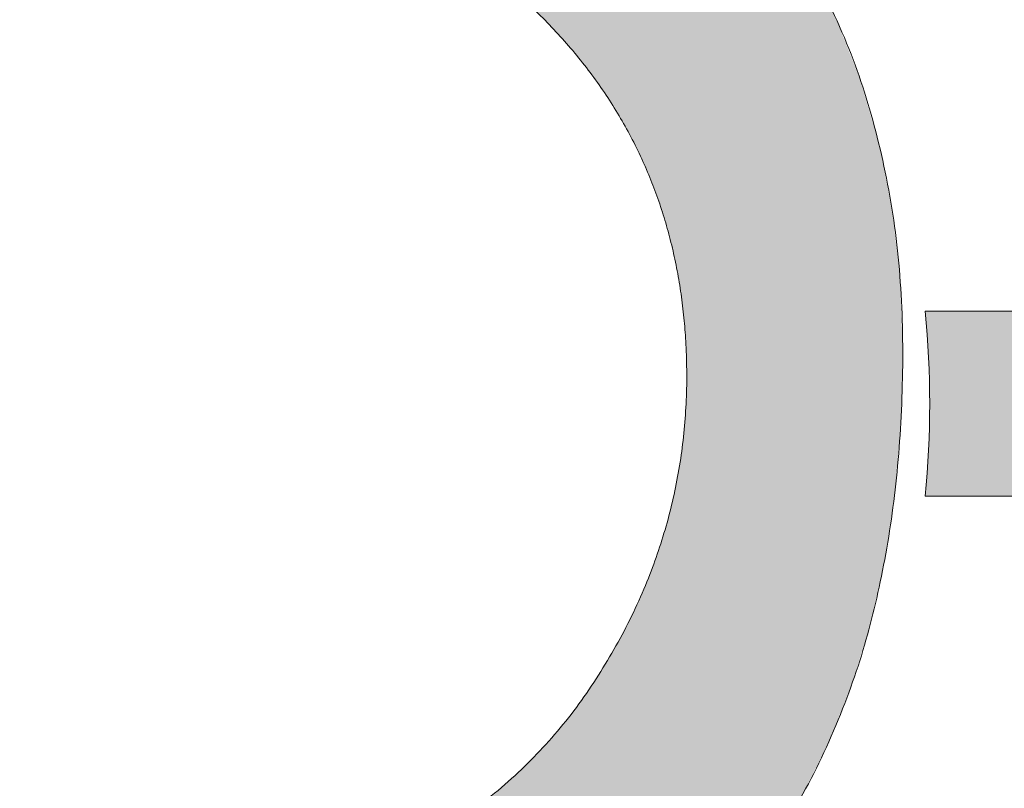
# Model space of a CAD drawing. Header units: inches. Extents: x -434 to -285, y -58 to 33.
# Tile 74 of 103: x -302.346 to -301.09, y -35.767 to -34.785. Entities that reach past the tile are written whole.
import ezdxf

# ---------------------------------------------------------------- set-up
doc = ezdxf.new("R2010")
doc.units = ezdxf.units.IN
doc.header["$LTSCALE"] = 32
doc.header["$MEASUREMENT"] = 0
doc.header["$PDMODE"] = 1
doc.header["$PDSIZE"] = -2
doc.linetypes.add('Dash Style-1', pattern=[0.083328, 0.041656, -0.041672])
for name, color, linetype, lineweight in [('Black', 7, 'Continuous', 18), ('DashLine', 7, 'Dash Style-1', 13), ('DashLineFill', 7, 'Dash Style-1', 13), ('Drawing', 7, 'Continuous', 18), ('Leg_Locator', 7, 'Continuous', 13), ('Metal-Black', 7, 'Continuous', 18), ('Metal-DeskStructure', 7, 'Continuous', 13), ('Plastic-BracketCover', 7, 'Continuous', 13), ('SolidLine', 7, 'Continuous', 15), ('Wood_1-H', 7, 'Continuous', 13)]:
    doc.layers.add(name, color=color, linetype=linetype, lineweight=lineweight)
doc.layers.add('Metal-Leg', color=7, linetype='Continuous', lineweight=18, true_color=0x4c4c4c)
pattern_1 = [(45, (0, 0), (-1.61301565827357, 1.935715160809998), []), (45, (-1.0608, 1.0608), (-0.4723460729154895, 0.4167612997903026), [])]

# ---------------------------------------------------------------- blocks, each defined once
blk = doc.blocks.new('Slate-LegBrace (2D)')
at = {"layer": 'DashLineFill', "linetype": 'Continuous', "lineweight": 13}
h = blk.add_hatch(dxfattribs=at)
h.set_pattern_fill('Steel', color=253, style=0, pattern_type=2)
h.set_pattern_definition(pattern_1)
edge = h.paths.add_edge_path()
edge.add_line((-2.199587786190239, 0.1351515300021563), (-1.374775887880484, 0.1351515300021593))
edge.add_arc((3.774758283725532e-15, 0.01355418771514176), 1.380142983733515, 5.054592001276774, 174.9454079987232, ccw=False)
edge.add_line((1.374775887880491, 0.1351515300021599), (2.199718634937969, 0.1351515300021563))
edge.add_arc((6.542437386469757e-05, 0.01705725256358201), 2.202821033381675, 3.073127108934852, 176.9268728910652)
h = blk.add_hatch(dxfattribs=at)
h.set_pattern_fill('Steel', color=253, style=0, pattern_type=2)
h.set_pattern_definition(pattern_1)
edge = h.paths.add_edge_path()
edge.add_line((-2.191696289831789, 0.2375138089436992), (-1.463739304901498, 0.2375137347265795))
edge.add_arc((6.542437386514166e-05, 0.01704129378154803), 1.480314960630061, 8.565281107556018, 171.4347188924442, ccw=False)
edge.add_line((1.463870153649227, 0.2375137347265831), (2.191827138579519, 0.2375138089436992))
edge.add_line((2.191827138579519, 0.2375138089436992), (2.19971863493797, 0.1351515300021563))
edge.add_line((2.19971863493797, 0.1351515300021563), (1.374775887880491, 0.1351515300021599))
edge.add_arc((3.33066907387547e-15, 0.01355418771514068), 1.380142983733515, 5.054592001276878, 174.9454079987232)
edge.add_line((-1.374775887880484, 0.1351515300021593), (-2.19958778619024, 0.1351515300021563))
edge.add_line((-2.19958778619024, 0.1351515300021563), (-2.191696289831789, 0.2375138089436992))
h = blk.add_hatch(dxfattribs=at)
h.set_pattern_fill('Steel', color=253, style=0, pattern_type=2)
h.set_pattern_definition(pattern_1)
edge = h.paths.add_edge_path()
edge.add_line((-2.199587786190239, -0.1351515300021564), (-1.374775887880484, -0.1351515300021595))
edge.add_arc((3.774758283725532e-15, -0.01355418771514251), 1.380142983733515, 185.0545920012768, 354.9454079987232)
edge.add_line((1.374775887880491, -0.13515153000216), (2.199718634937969, -0.1351515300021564))
edge.add_arc((6.542437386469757e-05, -0.01705725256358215), 2.202821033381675, 183.0731271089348, 356.92687289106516, ccw=False)
h = blk.add_hatch(dxfattribs=at)
h.set_pattern_fill('Steel', color=253, style=0, pattern_type=2)
h.set_pattern_definition(pattern_1)
edge = h.paths.add_edge_path()
edge.add_line((2.191696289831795, -0.2375138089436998), (1.463739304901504, -0.2375137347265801))
edge.add_arc((-6.542437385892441e-05, -0.01704129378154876), 1.480314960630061, 188.5652811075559, 351.4347188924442, ccw=False)
edge.add_line((-1.463870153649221, -0.2375137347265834), (-2.191827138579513, -0.2375138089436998))
edge.add_line((-2.191827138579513, -0.2375138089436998), (-2.199718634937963, -0.1351515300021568))
edge.add_line((-2.199718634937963, -0.1351515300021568), (-1.374775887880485, -0.1351515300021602))
edge.add_arc((2.886579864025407e-15, -0.01355418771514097), 1.380142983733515, 185.0545920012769, 354.9454079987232)
edge.add_line((1.37477588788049, -0.1351515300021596), (2.199587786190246, -0.1351515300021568))
edge.add_line((2.199587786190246, -0.1351515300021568), (2.191696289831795, -0.2375138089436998))
at = {"layer": 'DashLineFill', "flags": 128}
for points in [[(-2.199587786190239, 0.1351515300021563), (-1.374775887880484, 0.1351515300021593, -0.9154551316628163), (1.374775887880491, 0.1351515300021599), (2.199718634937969, 0.1351515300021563, 0.9477524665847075)], [(-2.191696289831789, 0.2375138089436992), (-1.463739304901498, 0.2375137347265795, -0.8606629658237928), (1.463870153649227, 0.2375137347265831), (2.191827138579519, 0.2375138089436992), (2.19971863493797, 0.1351515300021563), (1.374775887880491, 0.1351515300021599, 0.9154551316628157), (-1.374775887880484, 0.1351515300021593), (-2.19958778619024, 0.1351515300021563)], [(2.191696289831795, -0.2375138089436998), (1.463739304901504, -0.2375137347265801, -0.860662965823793), (-1.463870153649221, -0.2375137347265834), (-2.191827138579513, -0.2375138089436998), (-2.199718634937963, -0.1351515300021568), (-1.374775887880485, -0.1351515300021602, 0.9154551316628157), (1.37477588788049, -0.1351515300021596), (2.199587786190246, -0.1351515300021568)], [(-2.199587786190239, -0.1351515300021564), (-1.374775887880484, -0.1351515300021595, 0.9154551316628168), (1.374775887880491, -0.13515153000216), (2.199718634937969, -0.1351515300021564, -0.9477524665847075)]]:
    blk.add_lwpolyline(points, format="xyb", close=True, dxfattribs=at)
blk = doc.blocks.new('TLLegSleeve-NG (2D)')
at = {"layer": 'DashLineFill', "linetype": 'Continuous', "lineweight": 13}
h = blk.add_hatch(dxfattribs=at)
h.set_pattern_fill('Steel', color=253, style=0, pattern_type=2)
h.set_pattern_definition(pattern_1)
edge = h.paths.add_edge_path()
edge.add_arc((0, -2.950395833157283e-16), 1.771653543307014, 0, 180, ccw=False)
edge.add_arc((0, 2.950395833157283e-16), 1.771653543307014, 180, 360, ccw=False)
edge = h.paths.add_edge_path()
edge.add_arc((-1.77635683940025e-15, 2.208425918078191e-15), 1.437007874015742, 0, 180, ccw=False)
edge.add_arc((-1.554312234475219e-15, 2.687045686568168e-15), 1.437007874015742, 180, 360, ccw=False)
at = {"layer": 'DashLineFill', "flags": 128}
for points in [[(-1.771653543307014, 0, -0.9999999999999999), (1.771653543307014, 0, -0.9999999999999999)], [(-1.437007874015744, 2.44773580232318e-15, -0.9999999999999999), (1.43700787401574, 2.44773580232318e-15, -0.9999999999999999)]]:
    blk.add_lwpolyline(points, format="xyb", close=True, dxfattribs=at)
blk = doc.blocks.new('1BRPFX-Ped_Plate (2D)')
at = {"layer": 'DashLineFill', "linetype": 'Continuous', "lineweight": 13}
h = blk.add_hatch(dxfattribs=at)
h.set_pattern_fill('Steel', color=253, style=0, pattern_type=2)
h.set_pattern_definition(pattern_1)
edge = h.paths.add_edge_path()
edge.add_arc((-4.145669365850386, 1.704724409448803), 0.1259842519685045, 90, 179.9999999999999, ccw=False)
edge.add_line((-4.145669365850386, 1.830708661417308), (4.145669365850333, 1.830708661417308))
edge.add_arc((4.145669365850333, 1.704724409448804), 0.1259842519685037, -2.2737367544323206e-13, 90, ccw=False)
edge.add_line((4.271653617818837, 1.704724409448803), (4.271653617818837, -1.704724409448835))
edge.add_arc((4.145669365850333, -1.704724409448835), 0.125984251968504, 270.0000000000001, 360, ccw=False)
edge.add_line((4.145669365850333, -1.830708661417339), (-4.145669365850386, -1.830708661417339))
edge.add_arc((-4.145669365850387, -1.704724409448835), 0.125984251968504, 180, 270.0000000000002, ccw=False)
edge.add_line((-4.271653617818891, -1.704724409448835), (-4.271653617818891, 1.704724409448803))
at = {"layer": 'SolidLine', "flags": 128}
for points in [[(1.107956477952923, 0.4952337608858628), (1.085114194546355, 0.4571237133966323), (1.058646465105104, 0.4214361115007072), (1.028808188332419, 0.3885146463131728), (0.9958867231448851, 0.3586763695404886), (0.96019912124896, 0.3322086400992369), (0.9220890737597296, 0.3093663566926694), (0.8819236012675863, 0.2903695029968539), (0.84008951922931, 0.2754010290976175), (0.7969897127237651, 0.2646050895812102), (0.7530392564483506, 0.2580856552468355), (0.7086614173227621, 0.2559055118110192), (0.6642835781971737, 0.2580856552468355), (0.6203331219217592, 0.2646050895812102), (0.5772333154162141, 0.2754010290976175), (0.5353992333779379, 0.2903695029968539), (0.4952337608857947, 0.3093663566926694), (0.4571237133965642, 0.3322086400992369), (0.4214361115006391, 0.3586763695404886), (0.3885146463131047, 0.3885146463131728), (0.3586763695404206, 0.4214361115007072), (0.3322086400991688, 0.4571237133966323), (0.3093663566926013, 0.4952337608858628)], [(0.3093663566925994, -0.4952337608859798), (0.3322086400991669, -0.4571237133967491), (0.3586763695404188, -0.4214361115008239), (0.3885146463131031, -0.3885146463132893), (0.4214361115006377, -0.358676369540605), (0.457123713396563, -0.332208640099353), (0.4952337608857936, -0.3093663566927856), (0.535399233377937, -0.2903695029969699), (0.5772333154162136, -0.2754010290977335), (0.6203331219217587, -0.2646050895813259), (0.6642835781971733, -0.2580856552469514), (0.7086614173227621, -0.255905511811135), (0.7530392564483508, -0.2580856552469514), (0.7969897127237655, -0.2646050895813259), (0.8400895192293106, -0.2754010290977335), (0.8819236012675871, -0.2903695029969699), (0.9220890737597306, -0.3093663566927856), (0.9601991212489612, -0.332208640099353), (0.9958867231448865, -0.358676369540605), (1.028808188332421, -0.3885146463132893), (1.058646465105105, -0.4214361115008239), (1.085114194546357, -0.4571237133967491), (1.107956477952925, -0.4952337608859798)]]:
    blk.add_lwpolyline(points, dxfattribs=at)
blk = doc.blocks.new('Group-1')
at = {"layer": 'Plastic-BracketCover', "color": 7}
for points, knots in [([(1.132503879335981, 0.670086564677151), (1.139885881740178, 0.670086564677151), (1.149113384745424, 0.6682410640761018), (1.154649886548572, 0.6645500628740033), (1.15834088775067, 0.6608590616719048), (1.15834088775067, 0.5759669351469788), (1.15834088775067, 0.4947658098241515), (1.23400551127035, 0.4947658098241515), (1.309670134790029, 0.4947658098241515), (1.309670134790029, 0.5722759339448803), (1.309670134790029, 0.6516315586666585), (1.313361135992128, 0.655322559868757), (1.318897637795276, 0.6590135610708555), (1.328123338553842, 0.6608590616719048), (1.341041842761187, 0.6608590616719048), (1.350269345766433, 0.6590135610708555), (1.355805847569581, 0.655322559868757), (1.359496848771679, 0.6516315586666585), (1.359496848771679, 0.5722759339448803), (1.359496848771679, 0.4947658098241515), (1.452693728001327, 0.4947658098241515), (1.547736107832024, 0.4947658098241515), (1.553272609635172, 0.4910766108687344), (1.555118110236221, 0.4836946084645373), (1.55696180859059, 0.4726216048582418), (1.55696180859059, 0.4560120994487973), (1.555118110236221, 0.4449390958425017), (1.553272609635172, 0.4375570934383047), (1.547736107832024, 0.4338660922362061), (1.338274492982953, 0.4338660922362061), (1.117739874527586, 0.4338660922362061), (1.106666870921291, 0.4486300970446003), (1.106666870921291, 0.5565900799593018), (1.106666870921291, 0.6608590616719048), (1.11035787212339, 0.6645500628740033), (1.115894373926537, 0.6682410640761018), (1.126967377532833, 0.670086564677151), (1.132503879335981, 0.670086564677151)], [0, 0, 0, 0.005581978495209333, 0.01116395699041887, 0.0167459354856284, 0.02232791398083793, 0.1451300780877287, 0.1451300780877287, 0.2595592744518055, 0.2595592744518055, 0.3767794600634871, 0.3795704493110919, 0.3823614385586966, 0.3851524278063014, 0.3879434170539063, 0.3900366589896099, 0.3921299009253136, 0.3942231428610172, 0.3963163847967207, 0.4842315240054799, 0.4842315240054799, 0.5899392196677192, 0.5920324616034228, 0.5941257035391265, 0.5962189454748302, 0.598312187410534, 0.5999867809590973, 0.6016613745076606, 0.6033359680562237, 0.6050105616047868, 0.7933998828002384, 0.80512203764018, 0.8168441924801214, 0.9765556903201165, 0.9824167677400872, 0.988277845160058, 0.994138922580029, 1, 1, 1]), ([(1.237695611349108, 0.3644410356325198), (1.272760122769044, 0.3644410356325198), (1.326277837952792, 0.3422950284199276), (1.363187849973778, 0.3016940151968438), (1.385333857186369, 0.2426397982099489), (1.385333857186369, 0.1752790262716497), (1.385333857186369, 0.1503647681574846), (1.465612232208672, 0.1503647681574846), (1.549581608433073, 0.1503647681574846), (1.553272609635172, 0.1466755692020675), (1.555118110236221, 0.1392935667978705), (1.55696180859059, 0.1282205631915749), (1.55696180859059, 0.1116110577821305), (1.555118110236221, 0.1005380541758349), (1.553272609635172, 0.09315605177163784), (1.549581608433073, 0.08946505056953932), (1.339197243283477, 0.08946505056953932), (1.119585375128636, 0.08946505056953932), (1.106666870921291, 0.1042290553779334), (1.106666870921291, 0.161438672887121), (1.106666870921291, 0.2241847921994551), (1.11035787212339, 0.2500218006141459), (1.117739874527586, 0.2869300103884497), (1.139885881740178, 0.3238400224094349), (1.171259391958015, 0.3515225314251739), (1.213704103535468, 0.3644410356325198), (1.237695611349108, 0.3644410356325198)], [0, 0, 0, 0.06626756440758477, 0.13253512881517, 0.1988026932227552, 0.2650702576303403, 0.3039664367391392, 0.3039664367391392, 0.4292971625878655, 0.4350595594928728, 0.4408219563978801, 0.4465843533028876, 0.4523467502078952, 0.456956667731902, 0.4615665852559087, 0.4661765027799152, 0.4707864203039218, 0.728938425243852, 0.745073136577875, 0.7612078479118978, 0.8451067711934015, 0.8709223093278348, 0.8967378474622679, 0.922553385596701, 0.948368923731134, 0.9741844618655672, 1, 1, 1]), ([(1.243232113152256, 0.3016940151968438), (1.215549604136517, 0.3016940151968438), (1.178641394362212, 0.2813935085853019), (1.162031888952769, 0.2518673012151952), (1.156495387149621, 0.2204937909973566), (1.156495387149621, 0.1771245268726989), (1.156495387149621, 0.1503647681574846), (1.24600036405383, 0.1503647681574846), (1.335505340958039, 0.1503647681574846), (1.335505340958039, 0.1771245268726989), (1.335505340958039, 0.2297212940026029), (1.322586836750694, 0.2666295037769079), (1.296751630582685, 0.2906210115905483), (1.263532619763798, 0.3016940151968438), (1.243232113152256, 0.3016940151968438)], [0, 0, 0, 0.05309765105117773, 0.1061953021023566, 0.1592929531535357, 0.2123906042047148, 0.29793681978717, 0.29793681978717, 0.5840684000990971, 0.5840684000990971, 0.6696146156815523, 0.7522109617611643, 0.8348073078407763, 0.917403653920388, 1, 1, 1]), ([(1.545890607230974, 0.02645157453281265), (1.549581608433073, 0.02645157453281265), (1.553272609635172, 0.02460607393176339), (1.555118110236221, 0.01722587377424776), (1.55696180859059, 0.004307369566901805), (1.55696180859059, -0.01414763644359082), (1.555118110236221, -0.02522064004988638), (1.553272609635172, -0.03260264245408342), (1.547736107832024, -0.03629364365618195), (1.542199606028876, -0.03813914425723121), (1.489603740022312, -0.05843965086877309), (1.437007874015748, -0.07874015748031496), (1.418552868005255, -0.08612215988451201), (1.389024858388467, -0.1008843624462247), (1.366878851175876, -0.1230303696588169), (1.355805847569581, -0.1525583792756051), (1.355805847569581, -0.1922366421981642), (1.355805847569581, -0.2116143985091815), (1.450848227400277, -0.2116143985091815), (1.549581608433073, -0.2116143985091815), (1.553272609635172, -0.2153035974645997), (1.555118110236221, -0.2226855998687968), (1.55696180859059, -0.2337586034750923), (1.55696180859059, -0.2503681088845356), (1.555118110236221, -0.2614411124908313), (1.553272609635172, -0.2688231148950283), (1.549581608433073, -0.2725141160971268), (1.338274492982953, -0.2725141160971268), (1.117739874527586, -0.2725141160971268), (1.106666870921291, -0.2577501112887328), (1.106666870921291, -0.202385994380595), (1.106666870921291, -0.137794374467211), (1.10851237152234, -0.1156483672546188), (1.11035787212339, -0.1064208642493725), (1.114048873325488, -0.08058565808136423), (1.13434937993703, -0.03998464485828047), (1.163877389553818, -0.01414763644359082), (1.202631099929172, 0.0006163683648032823), (1.246923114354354, 0.0006163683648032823), (1.28383312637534, -0.01230213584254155), (1.311515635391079, -0.03444814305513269), (1.329968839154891, -0.06766715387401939), (1.337350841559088, -0.08612215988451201), (1.342887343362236, -0.07504915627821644), (1.35765134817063, -0.05659415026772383), (1.377951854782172, -0.04183014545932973), (1.405634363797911, -0.0289116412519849), (1.422243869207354, -0.02152963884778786), (1.471148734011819, -0.001229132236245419), (1.520053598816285, 0.01907137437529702), (1.532972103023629, 0.02460607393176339), (1.544045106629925, 0.02645157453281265), (1.545890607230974, 0.02645157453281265)], [0, 0, 0, 0.004017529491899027, 0.008035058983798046, 0.01205258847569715, 0.01607011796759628, 0.02008764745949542, 0.02410517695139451, 0.02812270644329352, 0.03214023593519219, 0.03214023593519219, 0.07095094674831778, 0.07095094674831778, 0.08463415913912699, 0.09831737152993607, 0.1120005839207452, 0.1256837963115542, 0.138745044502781, 0.138745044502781, 0.202806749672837, 0.2052946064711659, 0.2077824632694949, 0.2102703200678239, 0.2127581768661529, 0.2147484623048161, 0.2167387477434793, 0.2187290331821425, 0.2207193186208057, 0.3326714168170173, 0.3396374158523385, 0.3466034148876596, 0.3918815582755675, 0.4075550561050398, 0.4232285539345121, 0.4232285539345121, 0.4666960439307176, 0.5101635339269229, 0.553631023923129, 0.5970985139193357, 0.640566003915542, 0.6840334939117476, 0.7275009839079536, 0.7709684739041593, 0.7709684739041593, 0.7980418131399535, 0.8251151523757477, 0.8521884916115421, 0.8792618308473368, 0.8792618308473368, 0.958132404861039, 0.958132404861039, 0.9790662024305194, 1, 1, 1]), ([(1.232159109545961, -0.06213065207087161), (1.204476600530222, -0.06213065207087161), (1.169413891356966, -0.08612215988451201), (1.160186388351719, -0.1138028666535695), (1.15834088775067, -0.1230303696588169), (1.156495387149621, -0.1451763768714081), (1.156495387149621, -0.1867001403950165), (1.156495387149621, -0.2116143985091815), (1.2321600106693, -0.2116143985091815), (1.30782463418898, -0.2116143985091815), (1.30782463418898, -0.183009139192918), (1.30782463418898, -0.130412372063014), (1.296751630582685, -0.09719336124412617), (1.274605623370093, -0.07320365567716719), (1.246923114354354, -0.06213065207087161), (1.232159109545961, -0.06213065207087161)], [0, 0, 0, 0.1425152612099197, 0.2850305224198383, 0.2850305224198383, 0.3309930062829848, 0.3769554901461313, 0.4458992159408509, 0.4458992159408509, 0.6552813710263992, 0.6552813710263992, 0.7344389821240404, 0.8008292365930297, 0.8672194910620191, 0.9336097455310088, 1, 1, 1]), ([(1.425934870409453, -0.3398696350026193), (1.448079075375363, -0.3398696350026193), (1.483143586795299, -0.3509408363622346), (1.512671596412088, -0.3693958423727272), (1.532972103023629, -0.3970783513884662), (1.555118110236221, -0.4469059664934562), (1.555118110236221, -0.5539431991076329), (1.555118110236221, -0.6203803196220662), (1.544045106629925, -0.6351443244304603), (1.330892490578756, -0.6351443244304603), (1.117739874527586, -0.6351443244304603), (1.106666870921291, -0.6203803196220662), (1.106666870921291, -0.5622479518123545), (1.106666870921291, -0.4708965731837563), (1.123276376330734, -0.4192243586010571), (1.150958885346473, -0.3860053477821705), (1.193405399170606, -0.3675503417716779), (1.235850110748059, -0.3675503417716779), (1.265378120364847, -0.374932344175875), (1.289369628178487, -0.3896963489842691), (1.309670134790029, -0.4136878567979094), (1.315206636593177, -0.4266063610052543), (1.318897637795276, -0.4081513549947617), (1.337350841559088, -0.3767778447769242), (1.365033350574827, -0.3527863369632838), (1.403788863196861, -0.3398696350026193), (1.425934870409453, -0.3398696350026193)], [0, 0, 0, 0.03145524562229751, 0.062910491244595, 0.09436573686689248, 0.1258209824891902, 0.188731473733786, 0.2661585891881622, 0.2758371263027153, 0.2855156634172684, 0.4355309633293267, 0.4452095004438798, 0.4548880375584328, 0.5214267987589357, 0.5746587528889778, 0.6278907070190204, 0.6811226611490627, 0.7343546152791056, 0.7627468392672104, 0.7911390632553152, 0.8195312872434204, 0.8479235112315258, 0.8479235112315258, 0.8859426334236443, 0.9239617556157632, 0.9619808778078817, 1, 1, 1]), ([(1.429625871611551, -0.4026148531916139), (1.409325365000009, -0.4026148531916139), (1.379797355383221, -0.4155333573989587), (1.359496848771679, -0.4395248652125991), (1.348423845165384, -0.4764330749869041), (1.348423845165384, -0.5401028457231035), (1.348423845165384, -0.5760901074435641), (1.426856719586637, -0.5760901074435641), (1.505289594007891, -0.5760901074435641), (1.505289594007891, -0.5327208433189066), (1.505289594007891, -0.4487514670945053), (1.477607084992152, -0.4155333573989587), (1.448079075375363, -0.4026148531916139), (1.429625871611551, -0.4026148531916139)], [0, 0, 0, 0.07915587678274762, 0.1583117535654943, 0.2374676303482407, 0.3166235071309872, 0.4195261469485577, 0.4195261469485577, 0.6437985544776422, 0.6437985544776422, 0.7678094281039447, 0.8839047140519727, 0.9419523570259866, 1, 1, 1]), ([(1.226622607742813, -0.4284518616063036), (1.210013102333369, -0.4284518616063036), (1.18417789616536, -0.4376793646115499), (1.165722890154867, -0.4579798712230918), (1.156495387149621, -0.4893515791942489), (1.156495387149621, -0.5447165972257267), (1.156495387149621, -0.5760901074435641), (1.228469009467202, -0.5760901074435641), (1.300442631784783, -0.5760901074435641), (1.300442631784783, -0.5419483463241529), (1.300442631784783, -0.4856605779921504), (1.289369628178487, -0.4561343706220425), (1.269069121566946, -0.4376793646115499), (1.241386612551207, -0.4284518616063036), (1.226622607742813, -0.4284518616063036)], [0, 0, 0, 0.07449877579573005, 0.1489975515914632, 0.223496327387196, 0.2979951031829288, 0.3954165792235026, 0.3954165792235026, 0.6189101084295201, 0.6189101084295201, 0.7249275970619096, 0.7936956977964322, 0.8624637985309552, 0.9312318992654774, 1, 1, 1])]:
    blk.add_open_spline(points, degree=2, knots=knots, dxfattribs=at)
blk = doc.blocks.new('1BRPFY-Leg_Plate (2D)')
at = {"layer": 'DashLineFill', "linetype": 'Continuous', "lineweight": 13}
h = blk.add_hatch(dxfattribs=at)
h.set_pattern_fill('Steel', color=253, style=0, pattern_type=2)
h.set_pattern_definition(pattern_1)
edge = h.paths.add_edge_path()
edge.add_arc((-1.704724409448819, 1.704724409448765), 0.1259842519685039, 90, 180, ccw=False)
edge.add_line((-1.704724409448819, 1.830708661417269), (1.704724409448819, 1.830708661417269))
edge.add_arc((1.704724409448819, 1.704724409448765), 0.1259842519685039, 0, 90, ccw=False)
edge.add_line((1.830708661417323, 1.704724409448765), (1.830708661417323, -1.704724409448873))
edge.add_arc((1.704724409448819, -1.704724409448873), 0.125984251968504, -89.99999999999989, 1.1368683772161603e-13, ccw=False)
edge.add_line((1.704724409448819, -1.830708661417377), (-1.704724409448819, -1.830708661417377))
edge.add_arc((-1.704724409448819, -1.704724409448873), 0.125984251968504, 180, 269.99999999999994, ccw=False)
edge.add_line((-1.830708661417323, -1.704724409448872), (-1.830708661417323, 1.704724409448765))
at = {"layer": 'Plastic-BracketCover', "color": 7}
blk.add_blockref('Group-1', (0, 0), dxfattribs=at)
blk = doc.blocks.new('30W 7.5D LEG SURROUND (2D)')
at = {"layer": 'SolidLine', "flags": 128}
blk.add_lwpolyline([(-1.712598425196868, -6.536417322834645, -0.414213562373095), (-1.790343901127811e-14, -4.823818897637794, -0.414213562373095), (1.712598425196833, -6.536417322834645, -0.414213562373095), (-1.790343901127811e-14, -8.249015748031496, -0.414213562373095)], format="xyb", close=True, dxfattribs=at)
at = {"layer": 'SolidLine', "color": 7}
for name in ['1BRPFX-Ped_Plate (2D)', '1BRPFX-Ped_Plate (2D)', '1BRPFY-Leg_Plate (2D)', '1BRPFY-Leg_Plate (2D)']:
    blk.add_blockref(name, (-1.790343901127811e-14, -6.536417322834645), dxfattribs=at)
at = {"layer": 'Wood_1-H', "color": 7}
blk.add_blockref('Slate-LegBrace (2D)', (-1.790343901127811e-14, -6.536417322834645), dxfattribs=at)
blk.add_blockref('Slate-LegBrace (2D)', (-1.790343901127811e-14, -6.536417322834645), dxfattribs=at)
at = {"layer": 'Wood_1-H', "color": 7, "rotation": 90}
blk.add_blockref('TLLegSleeve-NG (2D)', (-1.790343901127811e-14, -6.536417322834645), dxfattribs=at)
blk.add_blockref('TLLegSleeve-NG (2D)', (-1.790343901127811e-14, -6.536417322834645), dxfattribs=at)
blk = doc.blocks.new('Group-46')
at = {"layer": 'Metal-DeskStructure', "color": 7, "flags": 128}
blk.add_lwpolyline([(0.8051100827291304, 0.3242076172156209), (0.6569804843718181, -0.1001143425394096), (0.9545622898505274, -0.1001143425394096)], close=True, dxfattribs=at)
at = {"layer": 'Metal-DeskStructure', "color": 7}
blk.add_open_spline([(1.174112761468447, -0.3918349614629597), (1.184693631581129, -0.4210075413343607), (1.168822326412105, -0.4369198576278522), (1.14501536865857, -0.439571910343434), (1.104014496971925, -0.439571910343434), (1.078886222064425, -0.4369198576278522), (1.066982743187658, -0.4329417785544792), (1.060369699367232, -0.4236595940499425), (1.057724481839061, -0.4170294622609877), (1.021353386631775, -0.3010040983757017), (0.9849822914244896, -0.1849787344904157), (0.807093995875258, -0.1849787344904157), (0.6292057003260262, -0.1849787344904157), (0.5941572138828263, -0.2996780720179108), (0.5591087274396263, -0.4143774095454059), (0.5564635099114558, -0.4210075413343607), (0.5498504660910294, -0.4302897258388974), (0.5379469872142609, -0.4369198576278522), (0.5141400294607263, -0.439571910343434), (0.477108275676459, -0.439571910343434), (0.4519787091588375, -0.4355938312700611), (0.4427204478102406, -0.4249856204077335), (0.4427204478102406, -0.4050952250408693), (0.4480108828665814, -0.3905089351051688), (0.5915119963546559, 0.0006630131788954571), (0.7350131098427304, 0.3918349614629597), (0.7376583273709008, 0.3971390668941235), (0.7469165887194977, 0.4037691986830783), (0.7627866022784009, 0.4077472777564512), (0.789238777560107, 0.4090720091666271), (0.8302396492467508, 0.4090720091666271), (0.8580131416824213, 0.4077472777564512), (0.8752070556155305, 0.4037691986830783), (0.8844653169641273, 0.3971390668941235), (0.8871105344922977, 0.3918349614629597), (1.030611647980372, 0), (1.174112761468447, -0.3918349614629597)], degree=2, knots=[0, 0, 0, 0.01595318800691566, 0.02392978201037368, 0.03190637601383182, 0.03938443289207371, 0.04686248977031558, 0.05434054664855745, 0.06181860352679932, 0.06181860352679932, 0.1891978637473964, 0.1891978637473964, 0.3755520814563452, 0.3755520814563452, 0.5011946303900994, 0.5011946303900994, 0.5086726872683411, 0.5161507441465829, 0.5236288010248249, 0.5311068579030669, 0.5385854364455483, 0.5460640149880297, 0.5535425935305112, 0.5610211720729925, 0.5610211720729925, 0.7618481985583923, 0.7618481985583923, 0.7647050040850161, 0.7675618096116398, 0.7704186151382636, 0.7732754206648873, 0.7763226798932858, 0.7793699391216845, 0.7824171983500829, 0.7854644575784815, 0.7854644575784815, 1, 1, 1], dxfattribs=at)
blk = doc.blocks.new('TL14_lower_leg (2D)')
at = {"layer": 'DashLine', "flags": 128}
blk.add_lwpolyline([(-1.777195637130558e-14, 1.377952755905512), (0.1350629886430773, 1.371317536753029), (0.2688252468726, 1.351475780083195), (0.3999985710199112, 1.318618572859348), (0.5273196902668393, 1.27306234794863), (0.649562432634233, 1.215245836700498), (0.7655495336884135, 1.14572584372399), (0.8741639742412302, 1.065171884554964), (0.9743597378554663, 0.9743597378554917), (1.065171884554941, 0.8741639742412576), (1.14572584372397, 0.7655495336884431), (1.215245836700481, 0.6495624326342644), (1.273062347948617, 0.5273196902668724), (1.318618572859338, 0.3999985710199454), (1.351475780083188, 0.2688252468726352), (1.371317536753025, 0.1350629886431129), (1.377952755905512, 1.783045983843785e-14), (1.371317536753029, -0.1350629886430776), (1.351475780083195, -0.2688252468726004), (1.318618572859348, -0.3999985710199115), (1.27306234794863, -0.5273196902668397), (1.215245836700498, -0.6495624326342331), (1.145725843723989, -0.7655495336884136), (1.065171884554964, -0.8741639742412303), (0.9743597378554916, -0.9743597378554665), (0.8741639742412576, -1.065171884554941), (0.7655495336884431, -1.14572584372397), (0.6495624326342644, -1.215245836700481), (0.5273196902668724, -1.273062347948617), (0.3999985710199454, -1.318618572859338), (0.2688252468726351, -1.351475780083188), (0.135062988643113, -1.371317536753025), (1.777195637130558e-14, -1.377952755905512), (-0.1350629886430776, -1.371317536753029), (-0.2688252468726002, -1.351475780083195), (-0.3999985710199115, -1.318618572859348), (-0.5273196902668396, -1.27306234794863), (-0.6495624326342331, -1.215245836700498), (-0.7655495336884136, -1.14572584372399), (-0.8741639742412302, -1.065171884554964), (-0.9743597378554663, -0.9743597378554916), (-1.065171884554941, -0.8741639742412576), (-1.14572584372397, -0.7655495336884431), (-1.215245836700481, -0.6495624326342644), (-1.273062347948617, -0.5273196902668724), (-1.318618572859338, -0.3999985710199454), (-1.351475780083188, -0.2688252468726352), (-1.371317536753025, -0.1350629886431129), (-1.377952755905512, -1.783045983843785e-14), (-1.371317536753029, 0.1350629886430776), (-1.351475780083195, 0.2688252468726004), (-1.318618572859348, 0.3999985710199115), (-1.27306234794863, 0.5273196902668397), (-1.215245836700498, 0.6495624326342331), (-1.145725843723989, 0.7655495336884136), (-1.065171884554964, 0.8741639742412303), (-0.9743597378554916, 0.9743597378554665), (-0.8741639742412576, 1.065171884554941), (-0.7655495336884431, 1.14572584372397), (-0.6495624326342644, 1.215245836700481), (-0.5273196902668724, 1.273062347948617), (-0.3999985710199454, 1.318618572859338), (-0.2688252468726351, 1.351475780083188), (-0.135062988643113, 1.371317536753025)], close=True, dxfattribs=at)
at = {"layer": 'Metal-DeskStructure', "color": 7}
blk.add_blockref('Group-46', (0, 0), dxfattribs=at)
blk = doc.blocks.new('Group-49')
at = {"layer": 'DashLine'}
for p, q in [((0.0001991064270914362, -0.9960629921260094), (0.0001991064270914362, -0.7598425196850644)), ((-0.117911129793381, -1.114173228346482), (-0.3541316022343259, -1.114173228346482)), ((0.1183093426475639, -1.114173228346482), (0.3545298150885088, -1.114173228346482)), ((0.0001991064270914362, -1.232283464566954), (0.0001991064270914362, -1.468503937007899))]:
    blk.add_line(p, q, dxfattribs=at)
at = {"layer": 'DashLine', "flags": 128}
blk.add_lwpolyline([(-0.2557064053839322, -1.114173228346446), (-0.2544741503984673, -1.089090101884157), (-0.2507892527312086, -1.064248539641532), (-0.2446871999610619, -1.039887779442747), (-0.236226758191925, -1.016242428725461), (-0.2254894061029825, -0.9935402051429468), (-0.2125785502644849, -0.971999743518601), (-0.1976185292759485, -0.9518284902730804), (-0.1807534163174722, -0.9332207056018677), (-0.1621456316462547, -0.9163555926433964), (-0.1419743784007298, -0.9013955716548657), (-0.1204339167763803, -0.8884847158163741), (-0.09773169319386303, -0.8777473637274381), (-0.0740863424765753, -0.8692869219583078), (-0.04972558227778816, -0.8631848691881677), (-0.02488402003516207, -0.8594999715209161), (0.000199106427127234, -0.8582677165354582), (0.02528223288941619, -0.8594999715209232), (0.05012379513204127, -0.8631848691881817), (0.0744845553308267, -0.8692869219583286), (0.09812990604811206, -0.8777473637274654), (0.1208321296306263, -0.8884847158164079), (0.1423725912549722, -0.9013955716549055), (0.1625438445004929, -0.9163555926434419), (0.1811516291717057, -0.9332207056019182), (0.1980167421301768, -0.9518284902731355), (0.2129767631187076, -0.9719997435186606), (0.2258876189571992, -0.9935402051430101), (0.2366249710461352, -1.016242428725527), (0.2450854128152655, -1.039887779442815), (0.2511874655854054, -1.064248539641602), (0.2548723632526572, -1.089090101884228), (0.2561046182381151, -1.114173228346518), (0.2548723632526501, -1.139256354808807), (0.2511874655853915, -1.164097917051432), (0.2450854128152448, -1.188458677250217), (0.2366249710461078, -1.212104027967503), (0.2258876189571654, -1.234806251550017), (0.2129767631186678, -1.256346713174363), (0.1980167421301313, -1.276517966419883), (0.1811516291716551, -1.295125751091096), (0.1625438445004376, -1.311990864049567), (0.1423725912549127, -1.326950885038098), (0.1208321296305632, -1.339861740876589), (0.0981299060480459, -1.350599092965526), (0.07448455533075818, -1.359059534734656), (0.05012379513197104, -1.365161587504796), (0.02528223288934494, -1.368846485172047), (0.0001991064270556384, -1.370078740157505), (-0.02488402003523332, -1.368846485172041), (-0.04972558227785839, -1.365161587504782), (-0.07408634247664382, -1.359059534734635), (-0.09773169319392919, -1.350599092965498), (-0.1204339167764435, -1.339861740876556), (-0.1419743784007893, -1.326950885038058), (-0.1621456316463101, -1.311990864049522), (-0.1807534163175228, -1.295125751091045), (-0.1976185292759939, -1.276517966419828), (-0.2125785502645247, -1.256346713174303), (-0.2254894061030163, -1.234806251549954), (-0.2362267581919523, -1.212104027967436), (-0.2446871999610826, -1.188458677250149), (-0.2507892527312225, -1.164097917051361), (-0.2544741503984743, -1.139256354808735)], close=True, dxfattribs=at)
blk = doc.blocks.new('Group-50')
at = {"layer": 'DashLine'}
for p, q in [((0, 0.1181102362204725), (0, 0.3543307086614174)), ((-0.1181102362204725, 0), (-0.3543307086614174, 0)), ((0.1181102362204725, 0), (0.3543307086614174, 0)), ((0, -0.1181102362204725), (0, -0.3543307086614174))]:
    blk.add_line(p, q, dxfattribs=at)
at = {"layer": 'DashLine', "flags": 128}
blk.add_lwpolyline([(-0.2559055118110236, 1.780109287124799e-14), (-0.2546732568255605, 0.02508312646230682), (-0.2509883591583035, 0.04992468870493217), (-0.2448863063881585, 0.07428544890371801), (-0.2364258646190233, 0.09793079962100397), (-0.2256885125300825, 0.120633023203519), (-0.2127776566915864, 0.1421734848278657), (-0.1978176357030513, 0.1623447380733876), (-0.1809525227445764, 0.1809525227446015), (-0.1623447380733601, 0.1978176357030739), (-0.1421734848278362, 0.2127776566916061), (-0.1206330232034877, 0.2256885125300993), (-0.09793079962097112, 0.2364258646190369), (-0.07428544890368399, 0.2448863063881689), (-0.04992468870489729, 0.2509883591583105), (-0.02508312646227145, 0.254673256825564), (1.786716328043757e-14, 0.2559055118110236), (0.02508312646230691, 0.2546732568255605), (0.04992468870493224, 0.2509883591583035), (0.07428544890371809, 0.2448863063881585), (0.09793079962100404, 0.2364258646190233), (0.1206330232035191, 0.2256885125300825), (0.1421734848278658, 0.2127776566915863), (0.1623447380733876, 0.1978176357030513), (0.1809525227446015, 0.1809525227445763), (0.1978176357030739, 0.1623447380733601), (0.2127776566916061, 0.1421734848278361), (0.2256885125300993, 0.1206330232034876), (0.2364258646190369, 0.09793079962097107), (0.2448863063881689, 0.07428544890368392), (0.2509883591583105, 0.04992468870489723), (0.254673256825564, 0.02508312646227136), (0.2559055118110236, -1.785791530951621e-14), (0.2546732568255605, -0.02508312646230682), (0.2509883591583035, -0.04992468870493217), (0.2448863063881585, -0.07428544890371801), (0.2364258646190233, -0.09793079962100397), (0.2256885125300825, -0.120633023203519), (0.2127776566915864, -0.1421734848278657), (0.1978176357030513, -0.1623447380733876), (0.1809525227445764, -0.1809525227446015), (0.1623447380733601, -0.1978176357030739), (0.1421734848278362, -0.2127776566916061), (0.1206330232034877, -0.2256885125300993), (0.09793079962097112, -0.2364258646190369), (0.07428544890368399, -0.2448863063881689), (0.04992468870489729, -0.2509883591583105), (0.02508312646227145, -0.254673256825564), (-1.777195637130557e-14, -0.2559055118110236), (-0.02508312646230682, -0.2546732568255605), (-0.04992468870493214, -0.2509883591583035), (-0.07428544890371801, -0.2448863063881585), (-0.09793079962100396, -0.2364258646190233), (-0.120633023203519, -0.2256885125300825), (-0.1421734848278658, -0.2127776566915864), (-0.1623447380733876, -0.1978176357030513), (-0.1809525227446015, -0.1809525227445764), (-0.1978176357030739, -0.1623447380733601), (-0.2127776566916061, -0.1421734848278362), (-0.2256885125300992, -0.1206330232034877), (-0.2364258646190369, -0.09793079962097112), (-0.2448863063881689, -0.07428544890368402), (-0.2509883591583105, -0.04992468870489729), (-0.254673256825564, -0.02508312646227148)], close=True, dxfattribs=at)
blk = doc.blocks.new('1BRPT9-Bracket (2D)')
at = {"layer": 'DashLineFill', "linetype": 'Continuous', "lineweight": 13}
h = blk.add_hatch(dxfattribs=at)
h.set_pattern_fill('Steel', color=253, style=0, pattern_type=2)
h.set_pattern_definition(pattern_1)
edge = h.paths.add_edge_path()
edge.add_line((-2.32206875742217, -8.74015748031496), (-2.32206875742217, 8.740157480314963))
edge.add_line((-2.32206875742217, 8.740157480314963), (1.677931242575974, 8.740157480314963))
edge.add_arc((1.677931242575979, 8.488188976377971), 0.2519685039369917, -3.979039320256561e-12, 90.0000000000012, ccw=False)
edge.add_line((1.929899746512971, 8.488188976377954), (1.929899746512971, 7.480314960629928))
edge.add_line((1.929899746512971, 7.480314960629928), (2.323600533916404, 7.461135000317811))
edge.add_line((2.323600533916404, 7.461135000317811), (2.323600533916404, -7.480314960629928))
edge.add_line((2.323600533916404, -7.480314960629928), (1.929899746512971, -7.480314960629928))
edge.add_line((1.929899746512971, -7.480314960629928), (1.929899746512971, -8.488188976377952))
edge.add_arc((1.677931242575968, -8.488188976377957), 0.2519685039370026, -90.00000000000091, 1.0800249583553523e-12, ccw=False)
edge.add_line((1.677931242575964, -8.74015748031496), (-2.32206875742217, -8.74015748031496))
at = {"layer": 'DashLineFill', "linetype": 'Continuous', "lineweight": 5}
blk.add_point((0.0001991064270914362, -1.114173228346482), dxfattribs=at)
at = {"layer": 'Metal-DeskStructure', "color": 7}
for name in ['Group-50', 'Group-49']:
    blk.add_blockref(name, (0, 0), dxfattribs=at)
blk = doc.blocks.new('Group-67')
at = {"layer": 'DashLineFill', "linetype": 'Continuous', "lineweight": 13}
h = blk.add_hatch(dxfattribs=at)
h.set_pattern_fill('Steel', color=253, style=0, pattern_type=2)
h.set_pattern_definition(pattern_1)
h.paths.add_polyline_path([(-2.066929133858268, 1.397637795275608), (2.066929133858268, 1.397637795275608), (2.066929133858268, 0.1377952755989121), (2.106299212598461, 0.1377952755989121), (2.106299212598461, -0.1377952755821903), (2.066929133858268, -0.1377952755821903), (2.066929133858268, -5.275590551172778), (2.106299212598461, -5.275590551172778), (2.106299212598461, -5.55118110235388), (2.066929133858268, -5.55118110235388), (2.066929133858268, -5.82677165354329), (-2.066929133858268, -5.82677165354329), (-2.066929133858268, -5.55118110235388), (-2.106299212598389, -5.55118110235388), (-2.106299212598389, -5.275590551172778), (-2.066929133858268, -5.275590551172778), (-2.066929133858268, -0.1377952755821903), (-2.106299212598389, -0.1377952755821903), (-2.106299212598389, 0.1377952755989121), (-2.066929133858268, 0.1377952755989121)])
blk = doc.blocks.new('TL14_upper_leg (2D)')
at = {"layer": 'DashLine', "flags": 128}
blk.add_lwpolyline([(0, 1.22047244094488), (0.1196272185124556, 1.214595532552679), (0.2381023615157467, 1.197021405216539), (0.3542844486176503, 1.167919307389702), (0.4670545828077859, 1.127569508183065), (0.5753267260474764, 1.076360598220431), (0.6780581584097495, 1.01478574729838), (0.7742595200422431, 0.9434379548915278), (0.8630043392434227, 0.8630043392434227), (0.9434379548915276, 0.7742595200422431), (1.01478574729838, 0.6780581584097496), (1.076360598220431, 0.5753267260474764), (1.127569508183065, 0.467054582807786), (1.167919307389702, 0.3542844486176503), (1.197021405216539, 0.2381023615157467), (1.214595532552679, 0.1196272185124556), (1.22047244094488, 7.47323834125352e-17), (1.214595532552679, -0.1196272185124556), (1.197021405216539, -0.2381023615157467), (1.167919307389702, -0.3542844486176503), (1.127569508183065, -0.467054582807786), (1.076360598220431, -0.5753267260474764), (1.01478574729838, -0.6780581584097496), (0.9434379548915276, -0.7742595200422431), (0.8630043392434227, -0.8630043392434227), (0.7742595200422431, -0.9434379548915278), (0.6780581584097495, -1.01478574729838), (0.5753267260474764, -1.076360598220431), (0.4670545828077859, -1.127569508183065), (0.3542844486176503, -1.167919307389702), (0.2381023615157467, -1.197021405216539), (0.1196272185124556, -1.214595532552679), (0, -1.22047244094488), (-0.1196272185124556, -1.214595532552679), (-0.2381023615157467, -1.197021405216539), (-0.3542844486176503, -1.167919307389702), (-0.4670545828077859, -1.127569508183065), (-0.5753267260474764, -1.076360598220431), (-0.6780581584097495, -1.01478574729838), (-0.7742595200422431, -0.9434379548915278), (-0.8630043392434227, -0.8630043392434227), (-0.9434379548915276, -0.7742595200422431), (-1.01478574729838, -0.6780581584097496), (-1.076360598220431, -0.5753267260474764), (-1.127569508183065, -0.467054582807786), (-1.167919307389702, -0.3542844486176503), (-1.197021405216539, -0.2381023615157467), (-1.214595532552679, -0.1196272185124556), (-1.22047244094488, 7.47323834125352e-17), (-1.214595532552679, 0.1196272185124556), (-1.197021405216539, 0.2381023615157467), (-1.167919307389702, 0.3542844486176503), (-1.127569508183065, 0.467054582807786), (-1.076360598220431, 0.5753267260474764), (-1.01478574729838, 0.6780581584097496), (-0.9434379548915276, 0.7742595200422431), (-0.8630043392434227, 0.8630043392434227), (-0.7742595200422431, 0.9434379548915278), (-0.6780581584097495, 1.01478574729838), (-0.5753267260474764, 1.076360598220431), (-0.4670545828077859, 1.127569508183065), (-0.3542844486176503, 1.167919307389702), (-0.2381023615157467, 1.197021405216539), (-0.1196272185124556, 1.214595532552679)], close=True, dxfattribs=at)
at = {"layer": 'DashLine', "color": 7}
blk.add_blockref('Group-67', (0, 0), dxfattribs=at)
blk = doc.blocks.new('Group-68')
at = {"layer": 'Metal-DeskStructure', "linetype": 'Continuous', "lineweight": 0, "true_color": 0xff0000}
blk.add_hatch(color=1, dxfattribs=at).paths.add_polyline_path([(0.7234251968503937, -0.395084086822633), (1.067913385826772, -0.4833594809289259), (1.040361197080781, -0.5852005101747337), (1.007762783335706, -0.6808010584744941), (0.9701181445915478, -0.7701611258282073), (0.9274272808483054, -0.8532807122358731), (0.8796901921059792, -0.9301598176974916), (0.8269068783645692, -1.000798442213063), (0.7690773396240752, -1.065196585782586), (0.7062015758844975, -1.123354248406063), (0.6390028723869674, -1.174951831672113), (0.5682045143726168, -1.219669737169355), (0.4938065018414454, -1.257507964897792), (0.4158088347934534, -1.288466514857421), (0.3342115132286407, -1.312545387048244), (0.2490145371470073, -1.329744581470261), (0.1602179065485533, -1.340064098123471), (0.0678216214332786, -1.343503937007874), (-0.02759378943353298, -1.340829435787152), (-0.1184507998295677, -1.332805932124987), (-0.2047494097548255, -1.319433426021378), (-0.2864896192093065, -1.300711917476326), (-0.3636714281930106, -1.27664140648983), (-0.4362948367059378, -1.247221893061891), (-0.5043598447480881, -1.212453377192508), (-0.5678664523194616, -1.172335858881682), (-0.6272604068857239, -1.127155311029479), (-0.6829874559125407, -1.077197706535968), (-0.7350475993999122, -1.022463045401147), (-0.783440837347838, -0.9629513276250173), (-0.8281671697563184, -0.8986625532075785), (-0.8692265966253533, -0.8295967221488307), (-0.9066191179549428, -0.7557538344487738), (-0.9403447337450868, -0.6771338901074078), (-0.9702436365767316, -0.5953684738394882), (-0.996156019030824, -0.5120891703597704), (-1.018081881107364, -0.4272959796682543), (-1.036021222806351, -0.3409889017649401), (-1.049974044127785, -0.2531679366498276), (-1.059940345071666, -0.1638330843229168), (-1.065920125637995, -0.07298434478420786), (-1.067913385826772, 0.01937828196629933), (-1.065693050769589, 0.1192260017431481), (-1.059032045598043, 0.2158441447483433), (-1.047930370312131, 0.309232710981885), (-1.032388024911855, 0.3993917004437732), (-1.012405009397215, 0.4863211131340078), (-0.9879813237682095, 0.5700209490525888), (-0.9591169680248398, 0.6504912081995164), (-0.9258119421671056, 0.7277318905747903), (-0.8884026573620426, 0.8010785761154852), (-0.8472255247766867, 0.8698668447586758), (-0.8022805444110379, 0.934096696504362), (-0.7535677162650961, 0.9937681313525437), (-0.7010870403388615, 1.048881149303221), (-0.6448385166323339, 1.099435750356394), (-0.5848221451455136, 1.145431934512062), (-0.5210379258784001, 1.186869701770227), (-0.4545455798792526, 1.22358085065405), (-0.3864048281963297, 1.255397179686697), (-0.3166156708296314, 1.282318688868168), (-0.2451781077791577, 1.304345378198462), (-0.1720921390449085, 1.32147724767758), (-0.097357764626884, 1.333714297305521), (-0.02097498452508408, 1.341056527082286), (0.05705620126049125, 1.343503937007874), (0.1448856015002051, 1.34044256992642), (0.2291321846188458, 1.331258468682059), (0.3097959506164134, 1.31595163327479), (0.3868768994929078, 1.294522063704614), (0.4603750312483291, 1.266969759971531), (0.5302903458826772, 1.233294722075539), (0.5966228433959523, 1.193496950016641), (0.6593725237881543, 1.147576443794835), (0.7180179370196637, 1.096121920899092), (0.7720376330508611, 1.039722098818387), (0.8214316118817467, 0.9783769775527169), (0.8661998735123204, 0.9120865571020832), (0.9063424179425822, 0.8408508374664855), (0.9418592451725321, 0.7646698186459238), (0.97275035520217, 0.683543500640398), (0.9990157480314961, 0.5974718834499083), (0.6545275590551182, 0.5156567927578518), (0.6334850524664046, 0.5853363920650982), (0.6101885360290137, 0.6501211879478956), (0.5846380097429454, 0.7100111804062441), (0.5568334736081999, 0.7650063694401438), (0.526774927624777, 0.8151067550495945), (0.4944623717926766, 0.8603123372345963), (0.459895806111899, 0.9006231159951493), (0.423075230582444, 0.9360390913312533), (0.3838997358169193, 0.9669471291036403), (0.3422684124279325, 0.9937340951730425), (0.2981812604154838, 1.01639998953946), (0.2516382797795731, 1.034944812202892), (0.2026394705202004, 1.049368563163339), (0.1511848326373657, 1.059671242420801), (0.09727436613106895, 1.065852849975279), (0.04090807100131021, 1.067913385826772), (-0.02393573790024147, 1.065634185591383), (-0.08605459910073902, 1.058796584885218), (-0.1454485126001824, 1.047400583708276), (-0.2021174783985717, 1.031446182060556), (-0.2560614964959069, 1.010933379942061), (-0.3072805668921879, 0.9858621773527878), (-0.3557746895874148, 0.9562325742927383), (-0.4015438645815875, 0.9220445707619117), (-0.4443021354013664, 0.8840046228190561), (-0.4837635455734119, 0.8428191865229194), (-0.5199280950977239, 0.7984882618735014), (-0.5527957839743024, 0.7510118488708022), (-0.5823666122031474, 0.7003899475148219), (-0.6086405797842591, 0.6466225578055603), (-0.6316176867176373, 0.5897096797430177), (-0.651297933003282, 0.5296513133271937), (-0.6682027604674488, 0.4677847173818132), (-0.6828536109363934, 0.4054471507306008), (-0.6952504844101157, 0.3426386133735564), (-0.7053933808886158, 0.2793591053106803), (-0.7132823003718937, 0.2156086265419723), (-0.7189172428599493, 0.1513871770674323), (-0.7222982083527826, 0.0866947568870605), (-0.7234251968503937, 0.0215313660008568), (-0.7220627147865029, -0.06137790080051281), (-0.7179752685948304, -0.1416295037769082), (-0.7111628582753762, -0.2192234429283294), (-0.7016254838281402, -0.2941597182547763), (-0.6893631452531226, -0.3664383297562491), (-0.6743758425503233, -0.4360592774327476), (-0.6566635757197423, -0.5030225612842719), (-0.6362263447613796, -0.567328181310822), (-0.6129043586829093, -0.6283117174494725), (-0.586537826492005, -0.6853087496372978), (-0.5571267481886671, -0.738319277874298), (-0.5246711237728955, -0.7873433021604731), (-0.48917095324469, -0.8323808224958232), (-0.4506262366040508, -0.8734318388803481), (-0.4090369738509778, -0.9104963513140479), (-0.3644031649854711, -0.9435743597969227), (-0.3177677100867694, -0.9727163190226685), (-0.2701735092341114, -0.9979726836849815), (-0.2216205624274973, -1.019343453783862), (-0.172108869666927, -1.036828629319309), (-0.1216384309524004, -1.050428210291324), (-0.07020924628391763, -1.060142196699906), (-0.01782131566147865, -1.065970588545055), (0.03552536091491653, -1.067913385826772), (0.09966292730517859, -1.06526411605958), (0.1612773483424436, -1.057316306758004), (0.2203686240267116, -1.044069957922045), (0.2769367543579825, -1.025525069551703), (0.3309817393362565, -1.001681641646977), (0.3825035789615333, -0.9725396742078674), (0.4315022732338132, -0.9380991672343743), (0.477977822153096, -0.8983601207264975), (0.5213751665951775, -0.8534066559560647), (0.5611392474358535, -0.8033228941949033), (0.597270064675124, -0.7481088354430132), (0.629767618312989, -0.6877644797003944), (0.6586319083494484, -0.622289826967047), (0.6838629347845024, -0.551684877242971), (0.7054606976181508, -0.4759496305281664)])
at = {"layer": 'Metal-DeskStructure', "color": 7}
blk.add_open_spline([(0.7234251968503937, -0.395084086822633), (0.8956692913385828, -0.4392217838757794), (1.067913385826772, -0.4833594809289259), (0.9677970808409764, -0.9032045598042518), (0.4446060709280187, -1.343503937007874), (-0.3229568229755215, -1.343503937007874), (-0.8127760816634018, -1.00116778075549), (-1.067913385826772, -0.3530999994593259), (-1.067913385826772, 0.4252283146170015), (-0.7837104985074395, 1.030235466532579), (-0.2583653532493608, 1.343503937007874), (0.4155394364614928, 1.343503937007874), (0.9032056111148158, 0.951648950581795), (0.999015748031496, 0.5974718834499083), (0.8267716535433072, 0.5565643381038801), (0.6545275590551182, 0.5156567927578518), (0.5748655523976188, 0.8041647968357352), (0.2712849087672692, 1.067913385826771), (-0.2239170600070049, 1.067913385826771), (-0.5791706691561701, 0.776175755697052), (-0.7234251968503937, 0.2831268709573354), (-0.7234251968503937, -0.3154210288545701), (-0.5490274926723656, -0.8192353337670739), (-0.1797788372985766, -1.067913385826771), (0.2971219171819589, -1.067913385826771), (0.658833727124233, -0.7288068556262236), (0.7234251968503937, -0.395084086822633)], degree=2, knots=[0, 0, 0, 0.01570333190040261, 0.01570333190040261, 0.05382182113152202, 0.09194031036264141, 0.1314745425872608, 0.1710087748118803, 0.2105430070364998, 0.2536192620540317, 0.2966955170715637, 0.3397717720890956, 0.3887288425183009, 0.4376859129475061, 0.4376859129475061, 0.4613080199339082, 0.4613080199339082, 0.5012446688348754, 0.5411813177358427, 0.5870897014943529, 0.6329980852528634, 0.6789064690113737, 0.7380395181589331, 0.7971725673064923, 0.8563056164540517, 0.9281528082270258, 1, 1, 1], dxfattribs=at)
blk = doc.blocks.new('SlateLegLocator-C')
at = {"color": 255, "linetype": 'Dash Style-1', "lineweight": 5}
blk.add_wipeout([(-2.106299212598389, 1.3779527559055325), (2.10629921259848, 1.3779527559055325), (2.10629921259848, -5.807086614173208), (-2.106299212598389, -5.807086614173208)], dxfattribs=at).dxf.layer = 'Black'
at = {"layer": 'Leg_Locator', "linetype": 'Continuous', "lineweight": 0, "true_color": 0xff0000}
h = blk.add_hatch(color=1, dxfattribs=at)
edge = h.paths.add_edge_path()
edge.add_line((4.475859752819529e-14, -5.0275590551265), (-0.4794678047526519, -3.866141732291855))
edge.add_line((-0.4794678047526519, -3.866141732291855), (-0.1181102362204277, -3.866141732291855))
edge.add_line((-0.1181102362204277, -3.866141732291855), (-0.1181102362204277, -1.37222430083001))
edge.add_arc((4.476974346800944e-14, -0.1574803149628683), 1.220472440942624, 264.4465558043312, 275.5534441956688)
edge.add_line((0.1181102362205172, -1.37222430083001), (0.1181102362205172, -3.866141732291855))
edge.add_line((0.1181102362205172, -3.866141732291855), (0.4794678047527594, -3.866141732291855))
edge.add_line((0.4794678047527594, -3.866141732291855), (4.474198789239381e-14, -5.0275590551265))
at = {"layer": 'Leg_Locator', "flags": 128}
blk.add_lwpolyline([(4.475859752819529e-14, -5.0275590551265), (-0.4794678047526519, -3.866141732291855), (-0.1181102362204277, -3.866141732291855), (-0.1181102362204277, -1.37222430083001, 0.04850091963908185), (0.1181102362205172, -1.37222430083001), (0.1181102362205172, -3.866141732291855), (0.4794678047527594, -3.866141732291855)], format="xyb", close=True, dxfattribs=at)
at = {"layer": 'Metal-DeskStructure', "color": 7}
blk.add_blockref('Group-68', (0, 0), dxfattribs=at)
blk = doc.blocks.new('StructEnd-C (2D)')
at = {"layer": 'Metal-Black', "color": 7}
blk.add_blockref('1BRPT9-Bracket (2D)', (0, 0), dxfattribs=at)
at = {"layer": 'Metal-Leg', "color": 7}
blk.add_blockref('TL14_upper_leg (2D)', (0, 0), dxfattribs=at)
at = {"layer": 'Metal-DeskStructure', "color": 7}
blk.add_blockref('SlateLegLocator-C', (0, 0), dxfattribs=at)
blk = doc.blocks.new('29D RUNOFF RETURN LEFT (2D)')
at = {"layer": 'SolidLine', "color": 7}
blk.add_blockref('TL14_lower_leg (2D)', (0.7321805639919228, -29.83267716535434), dxfattribs=at)
at = {"layer": 'SolidLine', "color": 7, "rotation": 90}
blk.add_blockref('StructEnd-C (2D)', (0.7321805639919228, -29.83267716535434), dxfattribs=at)
at = {"layer": 'SolidLine', "color": 7}
blk.add_blockref('TL14_lower_leg (2D)', (0.7321805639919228, -29.83267716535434), dxfattribs=at)
at = {"layer": 'SolidLine', "color": 7, "rotation": 90}
blk.add_blockref('StructEnd-C (2D)', (0.7321805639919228, -29.83267716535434), dxfattribs=at)

msp = doc.modelspace()

# ---------------------------------------------------------------- block references
at = {"layer": 'Drawing', "color": 7}
msp.add_blockref('30W 7.5D LEG SURROUND (2D)', (-302.5629921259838, -28.73974884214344), dxfattribs=at)

# ---------------------------------------------------------------- next in the draw order: block references
msp.add_blockref('29D RUNOFF RETURN LEFT (2D)', (-303.2951726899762, -5.442913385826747), dxfattribs=at)

doc.saveas('drawing.dxf')
